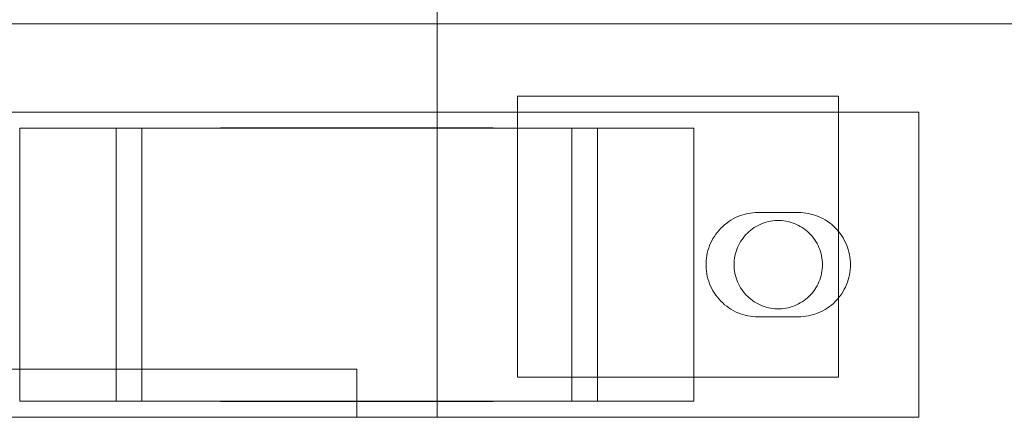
# Model space of a CAD drawing. Header units: millimetres. Extents: x -4395 to 65662, y -65530 to 6847.
# Tile 54 of 256: x 2758 to 2881, y -58750 to -58700. Entities that reach past the tile are written whole.
import ezdxf

# ---------------------------------------------------------------- set-up
doc = ezdxf.new("R2010")
doc.units = ezdxf.units.MM
doc.layers.add('R33_DET_superior_C05', color=7, linetype='Continuous', lineweight=0)

msp = doc.modelspace()

# ---------------------------------------------------------------- linework, layer by layer
at = {"layer": 'R33_DET_superior_C05'}
for p, q in [((2810, -58750), (2810, -58670)), ((2710, -58701), (2890, -58701)), ((2820, -58745), (2820, -58710)), ((2820, -58710), (2860, -58710)), ((2860, -58710), (2860, -58745)), ((2730, -58712), (2870, -58712)), ((2870, -58750), (2870, -58712)), ((2758, -58714), (2778.097, -58714)), ((2758, -58748), (2758, -58714)), ((2758, -58714), (2770, -58714)), ((2773.209, -58714), (2770, -58714)), ((2770, -58748), (2770, -58714)), ((2773.209, -58748), (2773.209, -58714)), ((2773.209, -58714), (2773.888, -58714)), ((2773.888, -58714), (2774.627, -58714)), ((2774.627, -58714), (2775.424, -58714)), ((2775.424, -58714), (2776.278, -58714)), ((2776.278, -58714), (2777.186, -58714)), ((2777.186, -58714), (2778.147, -58714)), ((2778.097, -58714), (2821.903, -58714)), ((2778.147, -58714), (2779.159, -58714)), ((2779.159, -58714), (2780.218, -58714)), ((2780.218, -58714), (2781.323, -58714)), ((2781.323, -58714), (2782.471, -58714)), ((2782.471, -58714), (2783.659, -58714)), ((2783.004, -58714), (2783.043, -58714)), ((2783.048, -58713.95), (2783.005, -58713.95)), ((2783.051, -58714), (2783.007, -58714)), ((2783.043, -58714), (2783.125, -58714)), ((2783.132, -58713.95), (2783.048, -58713.95)), ((2783.138, -58714), (2783.051, -58714)), ((2783.125, -58714), (2783.248, -58714)), ((2783.258, -58713.95), (2783.132, -58713.95)), ((2783.267, -58714), (2783.138, -58714)), ((2783.248, -58714), (2783.413, -58714)), ((2783.426, -58713.95), (2783.258, -58713.95)), ((2783.436, -58714), (2783.267, -58714)), ((2783.413, -58714), (2783.619, -58714)), ((2783.635, -58713.95), (2783.426, -58713.95)), ((2783.647, -58714), (2783.436, -58714)), ((2783.619, -58714), (2783.865, -58714)), ((2783.885, -58713.95), (2783.635, -58713.95)), ((2783.899, -58714), (2783.647, -58714)), ((2783.659, -58714), (2784.885, -58714)), ((2783.865, -58714), (2784.151, -58714)), ((2784.175, -58713.95), (2783.885, -58713.95)), ((2784.19, -58714), (2783.899, -58714)), ((2784.151, -58714), (2784.477, -58714)), ((2784.504, -58713.95), (2784.175, -58713.95)), ((2784.52, -58714), (2784.19, -58714)), ((2784.477, -58714), (2784.841, -58714)), ((2784.872, -58713.95), (2784.504, -58713.95)), ((2784.889, -58714), (2784.52, -58714)), ((2784.841, -58714), (2785.242, -58714)), ((2785.278, -58713.95), (2784.872, -58713.95)), ((2784.885, -58714), (2786.146, -58714)), ((2785.295, -58714), (2784.889, -58714)), ((2785.242, -58714), (2785.68, -58714)), ((2785.72, -58713.95), (2785.278, -58713.95)), ((2785.738, -58714), (2785.295, -58714)), ((2785.68, -58714), (2786.154, -58714)), ((2786.197, -58713.95), (2785.72, -58713.95)), ((2786.216, -58714), (2785.738, -58714)), ((2786.146, -58714), (2787.439, -58714)), ((2786.154, -58714), (2786.662, -58714)), ((2786.709, -58713.95), (2786.197, -58713.95)), ((2786.728, -58714), (2786.216, -58714)), ((2786.662, -58714), (2787.202, -58714)), ((2787.254, -58713.95), (2786.709, -58713.95)), ((2787.273, -58714), (2786.728, -58714)), ((2787.202, -58714), (2787.775, -58714)), ((2787.83, -58713.95), (2787.254, -58713.95)), ((2787.849, -58714), (2787.273, -58714)), ((2787.439, -58714), (2788.761, -58714)), ((2787.535, -58713.95), (2787.504, -58713.95)), ((2787.597, -58713.95), (2787.535, -58713.95)), ((2787.69, -58713.95), (2787.597, -58713.95)), ((2787.813, -58713.95), (2787.69, -58713.95)), ((2787.775, -58714), (2788.378, -58714)), ((2787.967, -58713.95), (2787.813, -58713.95)), ((2788.437, -58713.95), (2787.83, -58713.95)), ((2788.456, -58714), (2787.849, -58714)), ((2788.151, -58713.95), (2787.967, -58713.95)), ((2788.364, -58713.95), (2788.151, -58713.95)), ((2788.606, -58713.95), (2788.364, -58713.95)), ((2788.378, -58714), (2789.009, -58714)), ((2789.073, -58713.95), (2788.437, -58713.95)), ((2789.091, -58714), (2788.456, -58714)), ((2788.877, -58713.95), (2788.606, -58713.95)), ((2788.761, -58714), (2790.108, -58714)), ((2789.175, -58713.95), (2788.877, -58713.95)), ((2789.009, -58714), (2789.668, -58714)), ((2789.735, -58713.95), (2789.073, -58713.95)), ((2789.753, -58714), (2789.091, -58714)), ((2789.5, -58713.95), (2789.175, -58713.95)), ((2789.851, -58713.95), (2789.5, -58713.95)), ((2789.668, -58714), (2790.309, -58714)), ((2790.424, -58713.95), (2789.735, -58713.95)), ((2790.44, -58714), (2789.753, -58714)), ((2790.227, -58713.95), (2789.851, -58713.95)), ((2790.108, -58714), (2791.479, -58714)), ((2790.628, -58713.95), (2790.227, -58713.95)), ((2790.309, -58714), (2790.971, -58714)), ((2791.136, -58713.95), (2790.424, -58713.95)), ((2791.151, -58714), (2790.44, -58714)), ((2791.052, -58713.95), (2790.628, -58713.95)), ((2790.971, -58714), (2791.653, -58714)), ((2791.498, -58713.95), (2791.052, -58713.95)), ((2791.87, -58713.95), (2791.136, -58713.95)), ((2791.885, -58714), (2791.151, -58714)), ((2791.479, -58714), (2792.869, -58714)), ((2791.965, -58713.95), (2791.498, -58713.95)), ((2791.653, -58714), (2792.352, -58714)), ((2792.624, -58713.95), (2791.87, -58713.95)), ((2792.638, -58714), (2791.885, -58714)), ((2792.452, -58713.95), (2791.965, -58713.95)), ((2792.352, -58714), (2793.069, -58714)), ((2792.958, -58713.95), (2792.452, -58713.95)), ((2793.397, -58713.95), (2792.624, -58713.95)), ((2793.409, -58714), (2792.638, -58714)), ((2792.869, -58714), (2794.275, -58714)), ((2793.482, -58713.95), (2792.958, -58713.95)), ((2793.069, -58714), (2793.801, -58714)), ((2794.186, -58713.95), (2793.397, -58713.95)), ((2794.197, -58714), (2793.409, -58714)), ((2794.022, -58713.95), (2793.482, -58713.95)), ((2793.801, -58714), (2794.546, -58714)), ((2794.576, -58713.95), (2794.022, -58713.95)), ((2794.989, -58713.95), (2794.186, -58713.95)), ((2794.999, -58714), (2794.197, -58714)), ((2794.275, -58714), (2795.695, -58714)), ((2794.546, -58714), (2795.303, -58714)), ((2795.145, -58713.95), (2794.576, -58713.95)), ((2795.805, -58713.95), (2794.989, -58713.95)), ((2795.813, -58714), (2794.999, -58714)), ((2795.725, -58713.95), (2795.145, -58713.95)), ((2795.303, -58714), (2796.07, -58714)), ((2795.695, -58714), (2797.124, -58714)), ((2796.316, -58713.95), (2795.725, -58713.95)), ((2796.632, -58713.95), (2795.805, -58713.95)), ((2796.638, -58714), (2795.813, -58714)), ((2796.07, -58714), (2796.845, -58714)), ((2796.916, -58713.95), (2796.316, -58713.95)), ((2797.466, -58713.95), (2796.632, -58713.95)), ((2797.471, -58714), (2796.638, -58714)), ((2796.845, -58714), (2797.628, -58714)), ((2797.523, -58713.95), (2796.916, -58713.95)), ((2797.124, -58714), (2798.561, -58714)), ((2798.307, -58713.95), (2797.466, -58713.95)), ((2798.311, -58714), (2797.471, -58714)), ((2798.137, -58713.95), (2797.523, -58713.95)), ((2797.628, -58714), (2798.416, -58714)), ((2798.755, -58713.95), (2798.137, -58713.95)), ((2799.153, -58713.95), (2798.307, -58713.95)), ((2799.154, -58714), (2798.311, -58714)), ((2798.416, -58714), (2799.207, -58714)), ((2798.561, -58714), (2800, -58714)), ((2799.377, -58713.95), (2798.755, -58713.95)), ((2800, -58713.95), (2799.153, -58713.95)), ((2800, -58714), (2799.154, -58714)), ((2800, -58714), (2799.207, -58714)), ((2800, -58713.95), (2799.377, -58713.95)), ((2800, -58713.95), (2800.847, -58713.95)), ((2800.623, -58713.95), (2800, -58713.95)), ((2800.846, -58714), (2800, -58714)), ((2800, -58714), (2800.793, -58714)), ((2800, -58714), (2801.439, -58714)), ((2801.245, -58713.95), (2800.623, -58713.95)), ((2800.793, -58714), (2801.584, -58714)), ((2801.689, -58714), (2800.846, -58714)), ((2800.847, -58713.95), (2801.693, -58713.95)), ((2801.863, -58713.95), (2801.245, -58713.95)), ((2801.439, -58714), (2802.876, -58714)), ((2801.584, -58714), (2802.372, -58714)), ((2802.529, -58714), (2801.689, -58714)), ((2801.693, -58713.95), (2802.534, -58713.95)), ((2802.477, -58713.95), (2801.863, -58713.95)), ((2802.372, -58714), (2803.155, -58714)), ((2803.084, -58713.95), (2802.477, -58713.95)), ((2803.362, -58714), (2802.529, -58714)), ((2802.534, -58713.95), (2803.368, -58713.95)), ((2802.876, -58714), (2804.305, -58714)), ((2803.684, -58713.95), (2803.084, -58713.95)), ((2803.155, -58714), (2803.93, -58714)), ((2804.187, -58714), (2803.362, -58714)), ((2803.368, -58713.95), (2804.195, -58713.95)), ((2804.275, -58713.95), (2803.684, -58713.95)), ((2803.93, -58714), (2804.697, -58714)), ((2805.001, -58714), (2804.187, -58714)), ((2804.195, -58713.95), (2805.011, -58713.95)), ((2804.855, -58713.95), (2804.275, -58713.95)), ((2804.305, -58714), (2805.725, -58714)), ((2804.697, -58714), (2805.454, -58714)), ((2805.424, -58713.95), (2804.855, -58713.95)), ((2805.803, -58714), (2805.001, -58714)), ((2805.011, -58713.95), (2805.814, -58713.95)), ((2805.978, -58713.95), (2805.424, -58713.95)), ((2805.454, -58714), (2806.199, -58714)), ((2805.725, -58714), (2807.131, -58714)), ((2806.591, -58714), (2805.803, -58714)), ((2805.814, -58713.95), (2806.603, -58713.95)), ((2806.518, -58713.95), (2805.978, -58713.95)), ((2806.199, -58714), (2806.931, -58714)), ((2807.042, -58713.95), (2806.518, -58713.95)), ((2807.362, -58714), (2806.591, -58714)), ((2806.603, -58713.95), (2807.376, -58713.95)), ((2806.931, -58714), (2807.648, -58714)), ((2807.548, -58713.95), (2807.042, -58713.95)), ((2807.131, -58714), (2808.521, -58714)), ((2808.115, -58714), (2807.362, -58714)), ((2807.376, -58713.95), (2808.13, -58713.95)), ((2808.035, -58713.95), (2807.548, -58713.95)), ((2807.648, -58714), (2808.347, -58714)), ((2808.502, -58713.95), (2808.035, -58713.95)), ((2808.849, -58714), (2808.115, -58714)), ((2808.13, -58713.95), (2808.864, -58713.95)), ((2808.347, -58714), (2809.029, -58714)), ((2808.948, -58713.95), (2808.502, -58713.95)), ((2808.521, -58714), (2809.892, -58714)), ((2809.56, -58714), (2808.849, -58714)), ((2808.864, -58713.95), (2809.576, -58713.95)), ((2809.372, -58713.95), (2808.948, -58713.95)), ((2809.029, -58714), (2809.691, -58714)), ((2809.773, -58713.95), (2809.372, -58713.95)), ((2810.247, -58714), (2809.56, -58714)), ((2809.576, -58713.95), (2810.265, -58713.95)), ((2810.332, -58714), (2809.691, -58714)), ((2810.149, -58713.95), (2809.773, -58713.95)), ((2809.892, -58714), (2811.239, -58714)), ((2810.5, -58713.95), (2810.149, -58713.95)), ((2810.909, -58714), (2810.247, -58714)), ((2810.265, -58713.95), (2810.927, -58713.95)), ((2810.332, -58714), (2810.991, -58714)), ((2810.825, -58713.95), (2810.5, -58713.95)), ((2811.123, -58713.95), (2810.825, -58713.95)), ((2811.544, -58714), (2810.909, -58714)), ((2810.927, -58713.95), (2811.563, -58713.95)), ((2810.991, -58714), (2811.622, -58714)), ((2811.394, -58713.95), (2811.123, -58713.95)), ((2811.239, -58714), (2812.561, -58714)), ((2811.636, -58713.95), (2811.394, -58713.95)), ((2812.151, -58714), (2811.544, -58714)), ((2811.563, -58713.95), (2812.17, -58713.95)), ((2811.622, -58714), (2812.225, -58714)), ((2811.849, -58713.95), (2811.636, -58713.95)), ((2812.033, -58713.95), (2811.849, -58713.95)), ((2812.187, -58713.95), (2812.033, -58713.95)), ((2812.727, -58714), (2812.151, -58714)), ((2812.17, -58713.95), (2812.746, -58713.95)), ((2812.31, -58713.95), (2812.187, -58713.95)), ((2812.225, -58714), (2812.798, -58714)), ((2812.403, -58713.95), (2812.31, -58713.95)), ((2812.465, -58713.95), (2812.403, -58713.95)), ((2812.496, -58713.95), (2812.465, -58713.95)), ((2812.561, -58714), (2813.854, -58714)), ((2813.272, -58714), (2812.727, -58714)), ((2812.746, -58713.95), (2813.291, -58713.95)), ((2812.798, -58714), (2813.338, -58714)), ((2813.784, -58714), (2813.272, -58714)), ((2813.291, -58713.95), (2813.803, -58713.95)), ((2813.338, -58714), (2813.846, -58714)), ((2814.262, -58714), (2813.784, -58714)), ((2813.803, -58713.95), (2814.28, -58713.95)), ((2813.846, -58714), (2814.32, -58714)), ((2813.854, -58714), (2815.115, -58714)), ((2814.705, -58714), (2814.262, -58714)), ((2814.28, -58713.95), (2814.722, -58713.95)), ((2814.32, -58714), (2814.758, -58714)), ((2815.111, -58714), (2814.705, -58714)), ((2814.722, -58713.95), (2815.128, -58713.95)), ((2814.758, -58714), (2815.159, -58714)), ((2815.48, -58714), (2815.111, -58714)), ((2815.115, -58714), (2816.341, -58714)), ((2815.128, -58713.95), (2815.496, -58713.95)), ((2815.159, -58714), (2815.523, -58714)), ((2815.81, -58714), (2815.48, -58714)), ((2815.496, -58713.95), (2815.825, -58713.95)), ((2815.523, -58714), (2815.849, -58714)), ((2816.101, -58714), (2815.81, -58714)), ((2815.825, -58713.95), (2816.115, -58713.95)), ((2815.849, -58714), (2816.135, -58714)), ((2816.353, -58714), (2816.101, -58714)), ((2816.115, -58713.95), (2816.365, -58713.95)), ((2816.135, -58714), (2816.381, -58714)), ((2816.341, -58714), (2817.529, -58714)), ((2816.564, -58714), (2816.353, -58714)), ((2816.365, -58713.95), (2816.574, -58713.95)), ((2816.381, -58714), (2816.587, -58714)), ((2816.733, -58714), (2816.564, -58714)), ((2816.574, -58713.95), (2816.742, -58713.95)), ((2816.587, -58714), (2816.752, -58714)), ((2816.862, -58714), (2816.733, -58714)), ((2816.742, -58713.95), (2816.868, -58713.95)), ((2816.752, -58714), (2816.875, -58714)), ((2816.949, -58714), (2816.862, -58714)), ((2816.868, -58713.95), (2816.952, -58713.95)), ((2816.875, -58714), (2816.957, -58714)), ((2816.952, -58713.95), (2816.995, -58713.95)), ((2816.957, -58714), (2816.996, -58714)), ((2817.529, -58714), (2818.677, -58714)), ((2818.677, -58714), (2819.782, -58714)), ((2819.782, -58714), (2820.841, -58714)), ((2820.841, -58714), (2821.853, -58714)), ((2821.853, -58714), (2822.814, -58714)), ((2821.903, -58714), (2842, -58714)), ((2822.814, -58714), (2823.722, -58714)), ((2823.722, -58714), (2824.576, -58714)), ((2824.576, -58714), (2825.373, -58714)), ((2825.373, -58714), (2826.112, -58714)), ((2826.791, -58714), (2826.112, -58714)), ((2830, -58714), (2826.791, -58714)), ((2826.791, -58748), (2826.791, -58714)), ((2842, -58714), (2830, -58714)), ((2830, -58748), (2830, -58714)), ((2842, -58714), (2842, -58748)), ((2848.396, -58724.701), (2848.084, -58724.789)), ((2848.712, -58724.629), (2848.396, -58724.701)), ((2849.031, -58724.573), (2848.712, -58724.629)), ((2849.353, -58724.532), (2849.031, -58724.573)), ((2849.676, -58724.508), (2849.353, -58724.532)), ((2850, -58724.5), (2849.676, -58724.508)), ((2850, -58724.5), (2855, -58724.5)), ((2855, -58724.5), (2855.319, -58724.508)), ((2855.637, -58724.531), (2855.319, -58724.508)), ((2855.954, -58724.57), (2855.637, -58724.531)), ((2856.268, -58724.625), (2855.954, -58724.57)), ((2856.579, -58724.695), (2856.268, -58724.625)), ((2856.887, -58724.78), (2856.579, -58724.695)), ((2846.075, -58725.819), (2845.822, -58726.021)), ((2846.338, -58725.629), (2846.075, -58725.819)), ((2846.611, -58725.454), (2846.338, -58725.629)), ((2846.891, -58725.292), (2846.611, -58725.454)), ((2847.18, -58725.144), (2846.891, -58725.292)), ((2847.475, -58725.01), (2847.18, -58725.144)), ((2847.777, -58724.892), (2847.475, -58725.01)), ((2848.084, -58724.789), (2847.777, -58724.892)), ((2850.238, -58725.987), (2849.991, -58726.106)), ((2850.491, -58725.88), (2850.238, -58725.987)), ((2850.748, -58725.786), (2850.491, -58725.88)), ((2851.01, -58725.706), (2850.748, -58725.786)), ((2851.276, -58725.638), (2851.01, -58725.706)), ((2851.545, -58725.584), (2851.276, -58725.638)), ((2851.816, -58725.543), (2851.545, -58725.584)), ((2852.089, -58725.515), (2851.816, -58725.543)), ((2852.363, -58725.502), (2852.089, -58725.515)), ((2852.637, -58725.502), (2852.363, -58725.502)), ((2852.911, -58725.515), (2852.637, -58725.502)), ((2853.184, -58725.543), (2852.911, -58725.515)), ((2853.455, -58725.584), (2853.184, -58725.543)), ((2853.724, -58725.638), (2853.455, -58725.584)), ((2853.99, -58725.706), (2853.724, -58725.638)), ((2854.252, -58725.786), (2853.99, -58725.706)), ((2854.509, -58725.88), (2854.252, -58725.786)), ((2854.762, -58725.987), (2854.509, -58725.88)), ((2855.009, -58726.106), (2854.762, -58725.987)), ((2857.19, -58724.88), (2856.887, -58724.78)), ((2857.487, -58724.995), (2857.19, -58724.88)), ((2857.779, -58725.124), (2857.487, -58724.995)), ((2858.064, -58725.268), (2857.779, -58725.124)), ((2858.342, -58725.425), (2858.064, -58725.268)), ((2858.611, -58725.595), (2858.342, -58725.425)), ((2858.872, -58725.779), (2858.611, -58725.595)), ((2859.124, -58725.975), (2858.872, -58725.779)), ((2859.365, -58726.184), (2859.124, -58725.975)), ((2844.722, -58727.206), (2844.54, -58727.473)), ((2844.918, -58726.947), (2844.722, -58727.206)), ((2845.126, -58726.699), (2844.918, -58726.947)), ((2845.347, -58726.461), (2845.126, -58726.699)), ((2845.579, -58726.235), (2845.347, -58726.461)), ((2845.822, -58726.021), (2845.579, -58726.235)), ((2848.66, -58727.063), (2848.468, -58727.259)), ((2848.861, -58726.876), (2848.66, -58727.063)), ((2849.071, -58726.7), (2848.861, -58726.876)), ((2849.289, -58726.534), (2849.071, -58726.7)), ((2849.516, -58726.38), (2849.289, -58726.534)), ((2849.75, -58726.237), (2849.516, -58726.38)), ((2849.991, -58726.106), (2849.75, -58726.237)), ((2855.25, -58726.237), (2855.009, -58726.106)), ((2855.484, -58726.38), (2855.25, -58726.237)), ((2855.711, -58726.534), (2855.484, -58726.38)), ((2855.929, -58726.7), (2855.711, -58726.534)), ((2856.139, -58726.876), (2855.929, -58726.7)), ((2856.34, -58727.063), (2856.139, -58726.876)), ((2856.532, -58727.259), (2856.34, -58727.063)), ((2859.596, -58726.404), (2859.365, -58726.184)), ((2859.816, -58726.635), (2859.596, -58726.404)), ((2860.025, -58726.876), (2859.816, -58726.635)), ((2860.221, -58727.128), (2860.025, -58726.876)), ((2860.405, -58727.389), (2860.221, -58727.128)), ((2844.075, -58728.327), (2843.949, -58728.625)), ((2844.216, -58728.035), (2844.075, -58728.327)), ((2844.371, -58727.75), (2844.216, -58728.035)), ((2844.54, -58727.473), (2844.371, -58727.75)), ((2847.67, -58728.37), (2847.545, -58728.614)), ((2847.807, -58728.132), (2847.67, -58728.37)), ((2847.956, -58727.902), (2847.807, -58728.132)), ((2848.116, -58727.679), (2847.956, -58727.902)), ((2848.287, -58727.465), (2848.116, -58727.679)), ((2848.468, -58727.259), (2848.287, -58727.465)), ((2856.713, -58727.465), (2856.532, -58727.259)), ((2856.884, -58727.679), (2856.713, -58727.465)), ((2857.044, -58727.902), (2856.884, -58727.679)), ((2857.193, -58728.132), (2857.044, -58727.902)), ((2857.33, -58728.37), (2857.193, -58728.132)), ((2857.455, -58728.614), (2857.33, -58728.37)), ((2860.575, -58727.658), (2860.405, -58727.389)), ((2860.732, -58727.936), (2860.575, -58727.658)), ((2860.876, -58728.221), (2860.732, -58727.936)), ((2861.005, -58728.513), (2860.876, -58728.221)), ((2843.663, -58729.554), (2843.599, -58729.871)), ((2843.743, -58729.24), (2843.663, -58729.554)), ((2843.838, -58728.93), (2843.743, -58729.24)), ((2843.949, -58728.625), (2843.838, -58728.93)), ((2847.17, -58729.643), (2847.109, -58729.91)), ((2847.244, -58729.379), (2847.17, -58729.643)), ((2847.332, -58729.119), (2847.244, -58729.379)), ((2847.432, -58728.864), (2847.332, -58729.119)), ((2847.545, -58728.614), (2847.432, -58728.864)), ((2857.568, -58728.864), (2857.455, -58728.614)), ((2857.668, -58729.119), (2857.568, -58728.864)), ((2857.756, -58729.379), (2857.668, -58729.119)), ((2857.83, -58729.643), (2857.756, -58729.379)), ((2857.891, -58729.91), (2857.83, -58729.643)), ((2861.12, -58728.81), (2861.005, -58728.513)), ((2861.22, -58729.113), (2861.12, -58728.81)), ((2861.305, -58729.421), (2861.22, -58729.113)), ((2861.375, -58729.732), (2861.305, -58729.421)), ((2843.518, -58730.514), (2843.502, -58730.838)), ((2843.502, -58730.838), (2843.502, -58731.162)), ((2843.55, -58730.192), (2843.518, -58730.514)), ((2843.599, -58729.871), (2843.55, -58730.192)), ((2847.007, -58730.726), (2847, -58731)), ((2847.027, -58730.452), (2847.007, -58730.726)), ((2847.061, -58730.18), (2847.027, -58730.452)), ((2847.109, -58729.91), (2847.061, -58730.18)), ((2857.939, -58730.18), (2857.891, -58729.91)), ((2857.973, -58730.452), (2857.939, -58730.18)), ((2857.993, -58730.726), (2857.973, -58730.452)), ((2858, -58731), (2857.993, -58730.726)), ((2861.43, -58730.046), (2861.375, -58729.732)), ((2861.469, -58730.363), (2861.43, -58730.046)), ((2861.492, -58730.681), (2861.469, -58730.363)), ((2861.5, -58731), (2861.492, -58730.681)), ((2843.502, -58731.162), (2843.518, -58731.486)), ((2843.518, -58731.486), (2843.55, -58731.808)), ((2843.55, -58731.808), (2843.599, -58732.129)), ((2843.599, -58732.129), (2843.663, -58732.446)), ((2847, -58731), (2847.007, -58731.274)), ((2847.007, -58731.274), (2847.027, -58731.548)), ((2847.027, -58731.548), (2847.061, -58731.82)), ((2847.061, -58731.82), (2847.109, -58732.09)), ((2847.109, -58732.09), (2847.17, -58732.357)), ((2857.83, -58732.357), (2857.891, -58732.09)), ((2857.891, -58732.09), (2857.939, -58731.82)), ((2857.939, -58731.82), (2857.973, -58731.548)), ((2857.973, -58731.548), (2857.993, -58731.274)), ((2858, -58731), (2857.993, -58731.274)), ((2861.375, -58732.268), (2861.43, -58731.954)), ((2861.43, -58731.954), (2861.469, -58731.637)), ((2861.469, -58731.637), (2861.492, -58731.319)), ((2861.492, -58731.319), (2861.5, -58731)), ((2843.663, -58732.446), (2843.743, -58732.76)), ((2843.743, -58732.76), (2843.838, -58733.07)), ((2843.838, -58733.07), (2843.949, -58733.375)), ((2847.17, -58732.357), (2847.244, -58732.621)), ((2847.244, -58732.621), (2847.332, -58732.881)), ((2847.332, -58732.881), (2847.432, -58733.136)), ((2847.432, -58733.136), (2847.545, -58733.386)), ((2857.455, -58733.386), (2857.568, -58733.136)), ((2857.568, -58733.136), (2857.668, -58732.881)), ((2857.668, -58732.881), (2857.756, -58732.621)), ((2857.756, -58732.621), (2857.83, -58732.357)), ((2861.005, -58733.487), (2861.12, -58733.19)), ((2861.12, -58733.19), (2861.22, -58732.887)), ((2861.22, -58732.887), (2861.305, -58732.579)), ((2861.305, -58732.579), (2861.375, -58732.268)), ((2843.949, -58733.375), (2844.075, -58733.673)), ((2844.075, -58733.673), (2844.216, -58733.965)), ((2844.216, -58733.965), (2844.371, -58734.25)), ((2844.371, -58734.25), (2844.54, -58734.527)), ((2844.54, -58734.527), (2844.722, -58734.794)), ((2847.545, -58733.386), (2847.67, -58733.63)), ((2847.67, -58733.63), (2847.807, -58733.868)), ((2847.807, -58733.868), (2847.956, -58734.098)), ((2847.956, -58734.098), (2848.116, -58734.321)), ((2848.116, -58734.321), (2848.287, -58734.535)), ((2848.287, -58734.535), (2848.468, -58734.741)), ((2856.532, -58734.741), (2856.713, -58734.535)), ((2856.713, -58734.535), (2856.884, -58734.321)), ((2856.884, -58734.321), (2857.044, -58734.098)), ((2857.044, -58734.098), (2857.193, -58733.868)), ((2857.193, -58733.868), (2857.33, -58733.63)), ((2857.33, -58733.63), (2857.455, -58733.386)), ((2860.405, -58734.611), (2860.575, -58734.342)), ((2860.575, -58734.342), (2860.732, -58734.064)), ((2860.732, -58734.064), (2860.876, -58733.779)), ((2860.876, -58733.779), (2861.005, -58733.487)), ((2844.722, -58734.794), (2844.918, -58735.053)), ((2844.918, -58735.053), (2845.126, -58735.301)), ((2845.126, -58735.301), (2845.347, -58735.539)), ((2845.347, -58735.539), (2845.579, -58735.765)), ((2845.579, -58735.765), (2845.822, -58735.979)), ((2848.468, -58734.741), (2848.66, -58734.937)), ((2848.66, -58734.937), (2848.861, -58735.124)), ((2848.861, -58735.124), (2849.071, -58735.3)), ((2849.071, -58735.3), (2849.289, -58735.466)), ((2849.289, -58735.466), (2849.516, -58735.62)), ((2849.516, -58735.62), (2849.75, -58735.763)), ((2849.75, -58735.763), (2849.991, -58735.894)), ((2855.009, -58735.894), (2855.25, -58735.763)), ((2855.25, -58735.763), (2855.484, -58735.62)), ((2855.484, -58735.62), (2855.711, -58735.466)), ((2855.711, -58735.466), (2855.929, -58735.3)), ((2855.929, -58735.3), (2856.139, -58735.124)), ((2856.139, -58735.124), (2856.34, -58734.937)), ((2856.34, -58734.937), (2856.532, -58734.741)), ((2859.365, -58735.816), (2859.596, -58735.596)), ((2859.596, -58735.596), (2859.816, -58735.365)), ((2859.816, -58735.365), (2860.025, -58735.124)), ((2860.025, -58735.124), (2860.221, -58734.872)), ((2860.221, -58734.872), (2860.405, -58734.611)), ((2845.822, -58735.979), (2846.075, -58736.181)), ((2846.075, -58736.181), (2846.338, -58736.371)), ((2846.338, -58736.371), (2846.611, -58736.546)), ((2846.611, -58736.546), (2846.891, -58736.708)), ((2846.891, -58736.708), (2847.18, -58736.856)), ((2847.18, -58736.856), (2847.475, -58736.99)), ((2847.475, -58736.99), (2847.777, -58737.108)), ((2849.991, -58735.894), (2850.238, -58736.013)), ((2850.238, -58736.013), (2850.491, -58736.12)), ((2850.491, -58736.12), (2850.748, -58736.214)), ((2850.748, -58736.214), (2851.01, -58736.294)), ((2851.01, -58736.294), (2851.276, -58736.362)), ((2851.276, -58736.362), (2851.545, -58736.416)), ((2851.545, -58736.416), (2851.816, -58736.457)), ((2851.816, -58736.457), (2852.089, -58736.485)), ((2852.089, -58736.485), (2852.363, -58736.498)), ((2852.363, -58736.498), (2852.637, -58736.498)), ((2852.637, -58736.498), (2852.911, -58736.485)), ((2852.911, -58736.485), (2853.184, -58736.457)), ((2853.184, -58736.457), (2853.455, -58736.416)), ((2853.455, -58736.416), (2853.724, -58736.362)), ((2853.724, -58736.362), (2853.99, -58736.294)), ((2853.99, -58736.294), (2854.252, -58736.214)), ((2854.252, -58736.214), (2854.509, -58736.12)), ((2854.509, -58736.12), (2854.762, -58736.013)), ((2854.762, -58736.013), (2855.009, -58735.894)), ((2857.19, -58737.12), (2857.487, -58737.005)), ((2857.487, -58737.005), (2857.779, -58736.876)), ((2857.779, -58736.876), (2858.064, -58736.732)), ((2858.064, -58736.732), (2858.342, -58736.575)), ((2858.342, -58736.575), (2858.611, -58736.405)), ((2858.611, -58736.405), (2858.872, -58736.221)), ((2858.872, -58736.221), (2859.124, -58736.025)), ((2859.124, -58736.025), (2859.365, -58735.816)), ((2847.777, -58737.108), (2848.084, -58737.211)), ((2848.084, -58737.211), (2848.396, -58737.299)), ((2848.396, -58737.299), (2848.712, -58737.371)), ((2848.712, -58737.371), (2849.031, -58737.427)), ((2849.031, -58737.427), (2849.353, -58737.468)), ((2849.353, -58737.468), (2849.676, -58737.492)), ((2850, -58737.5), (2849.676, -58737.492)), ((2855, -58737.5), (2850, -58737.5)), ((2855, -58737.5), (2855.319, -58737.492)), ((2855.319, -58737.492), (2855.637, -58737.469)), ((2855.637, -58737.469), (2855.954, -58737.43)), ((2855.954, -58737.43), (2856.268, -58737.375)), ((2856.268, -58737.375), (2856.579, -58737.305)), ((2856.579, -58737.305), (2856.887, -58737.22)), ((2856.887, -58737.22), (2857.19, -58737.12)), ((2740, -58744), (2800, -58744)), ((2800, -58744), (2800, -58750)), ((2860, -58745), (2820, -58745)), ((2758, -58748), (2778.097, -58748)), ((2758, -58748), (2770, -58748)), ((2770, -58748), (2773.209, -58748)), ((2773.209, -58748), (2773.888, -58748)), ((2773.888, -58748), (2774.627, -58748)), ((2774.627, -58748), (2775.424, -58748)), ((2775.424, -58748), (2776.278, -58748)), ((2776.278, -58748), (2777.186, -58748)), ((2777.186, -58748), (2778.147, -58748)), ((2778.097, -58748), (2821.903, -58748)), ((2778.147, -58748), (2779.159, -58748)), ((2779.159, -58748), (2780.218, -58748)), ((2780.218, -58748), (2781.323, -58748)), ((2781.323, -58748), (2782.471, -58748)), ((2782.471, -58748), (2783.659, -58748)), ((2783.004, -58748), (2783.043, -58748)), ((2783.048, -58748.05), (2783.005, -58748.05)), ((2783.051, -58748), (2783.007, -58748)), ((2783.043, -58748), (2783.125, -58748)), ((2783.132, -58748.05), (2783.048, -58748.05)), ((2783.138, -58748), (2783.051, -58748)), ((2783.125, -58748), (2783.248, -58748)), ((2783.258, -58748.05), (2783.132, -58748.05)), ((2783.267, -58748), (2783.138, -58748)), ((2783.248, -58748), (2783.413, -58748)), ((2783.426, -58748.05), (2783.258, -58748.05)), ((2783.436, -58748), (2783.267, -58748)), ((2783.413, -58748), (2783.619, -58748)), ((2783.635, -58748.05), (2783.426, -58748.05)), ((2783.647, -58748), (2783.436, -58748)), ((2783.619, -58748), (2783.865, -58748)), ((2783.885, -58748.05), (2783.635, -58748.05)), ((2783.899, -58748), (2783.647, -58748)), ((2783.659, -58748), (2784.885, -58748)), ((2783.865, -58748), (2784.151, -58748)), ((2784.175, -58748.05), (2783.885, -58748.05)), ((2784.19, -58748), (2783.899, -58748)), ((2784.151, -58748), (2784.477, -58748)), ((2784.504, -58748.05), (2784.175, -58748.05)), ((2784.52, -58748), (2784.19, -58748)), ((2784.477, -58748), (2784.841, -58748)), ((2784.872, -58748.05), (2784.504, -58748.05)), ((2784.889, -58748), (2784.52, -58748)), ((2784.841, -58748), (2785.242, -58748)), ((2785.278, -58748.05), (2784.872, -58748.05)), ((2784.885, -58748), (2786.146, -58748)), ((2785.295, -58748), (2784.889, -58748)), ((2785.242, -58748), (2785.68, -58748)), ((2785.72, -58748.05), (2785.278, -58748.05)), ((2785.738, -58748), (2785.295, -58748)), ((2785.68, -58748), (2786.154, -58748)), ((2786.197, -58748.05), (2785.72, -58748.05)), ((2786.216, -58748), (2785.738, -58748)), ((2786.146, -58748), (2787.439, -58748)), ((2786.154, -58748), (2786.662, -58748)), ((2786.709, -58748.05), (2786.197, -58748.05)), ((2786.728, -58748), (2786.216, -58748)), ((2786.662, -58748), (2787.202, -58748)), ((2787.254, -58748.05), (2786.709, -58748.05)), ((2787.273, -58748), (2786.728, -58748)), ((2787.202, -58748), (2787.775, -58748)), ((2787.83, -58748.05), (2787.254, -58748.05)), ((2787.849, -58748), (2787.273, -58748)), ((2787.439, -58748), (2788.761, -58748)), ((2787.535, -58748.05), (2787.504, -58748.05)), ((2787.597, -58748.05), (2787.535, -58748.05)), ((2787.69, -58748.05), (2787.597, -58748.05)), ((2787.813, -58748.05), (2787.69, -58748.05)), ((2787.775, -58748), (2788.378, -58748)), ((2787.967, -58748.05), (2787.813, -58748.05)), ((2788.437, -58748.05), (2787.83, -58748.05)), ((2788.456, -58748), (2787.849, -58748)), ((2788.151, -58748.05), (2787.967, -58748.05)), ((2788.364, -58748.05), (2788.151, -58748.05)), ((2788.606, -58748.05), (2788.364, -58748.05)), ((2788.378, -58748), (2789.009, -58748)), ((2789.073, -58748.05), (2788.437, -58748.05)), ((2789.091, -58748), (2788.456, -58748)), ((2788.877, -58748.05), (2788.606, -58748.05)), ((2788.761, -58748), (2790.108, -58748)), ((2789.175, -58748.05), (2788.877, -58748.05)), ((2789.009, -58748), (2789.668, -58748)), ((2789.735, -58748.05), (2789.073, -58748.05)), ((2789.753, -58748), (2789.091, -58748)), ((2789.5, -58748.05), (2789.175, -58748.05)), ((2789.851, -58748.05), (2789.5, -58748.05)), ((2789.668, -58748), (2790.309, -58748)), ((2790.424, -58748.05), (2789.735, -58748.05)), ((2790.44, -58748), (2789.753, -58748)), ((2790.227, -58748.05), (2789.851, -58748.05)), ((2790.108, -58748), (2791.479, -58748)), ((2790.628, -58748.05), (2790.227, -58748.05)), ((2790.309, -58748), (2790.971, -58748)), ((2791.136, -58748.05), (2790.424, -58748.05)), ((2791.151, -58748), (2790.44, -58748)), ((2791.052, -58748.05), (2790.628, -58748.05)), ((2790.971, -58748), (2791.653, -58748)), ((2791.498, -58748.05), (2791.052, -58748.05)), ((2791.87, -58748.05), (2791.136, -58748.05)), ((2791.885, -58748), (2791.151, -58748)), ((2791.479, -58748), (2792.869, -58748)), ((2791.965, -58748.05), (2791.498, -58748.05)), ((2791.653, -58748), (2792.352, -58748)), ((2792.624, -58748.05), (2791.87, -58748.05)), ((2792.638, -58748), (2791.885, -58748)), ((2792.452, -58748.05), (2791.965, -58748.05)), ((2792.352, -58748), (2793.069, -58748)), ((2792.958, -58748.05), (2792.452, -58748.05)), ((2793.397, -58748.05), (2792.624, -58748.05)), ((2793.409, -58748), (2792.638, -58748)), ((2792.869, -58748), (2794.275, -58748)), ((2793.482, -58748.05), (2792.958, -58748.05)), ((2793.069, -58748), (2793.801, -58748)), ((2794.186, -58748.05), (2793.397, -58748.05)), ((2794.197, -58748), (2793.409, -58748)), ((2794.022, -58748.05), (2793.482, -58748.05)), ((2793.801, -58748), (2794.546, -58748)), ((2794.576, -58748.05), (2794.022, -58748.05)), ((2794.989, -58748.05), (2794.186, -58748.05)), ((2794.999, -58748), (2794.197, -58748)), ((2794.275, -58748), (2795.695, -58748)), ((2794.546, -58748), (2795.303, -58748)), ((2795.145, -58748.05), (2794.576, -58748.05)), ((2795.805, -58748.05), (2794.989, -58748.05)), ((2795.813, -58748), (2794.999, -58748)), ((2795.725, -58748.05), (2795.145, -58748.05)), ((2795.303, -58748), (2796.07, -58748)), ((2795.695, -58748), (2797.124, -58748)), ((2796.316, -58748.05), (2795.725, -58748.05)), ((2796.632, -58748.05), (2795.805, -58748.05)), ((2796.638, -58748), (2795.813, -58748)), ((2796.07, -58748), (2796.845, -58748)), ((2796.916, -58748.05), (2796.316, -58748.05)), ((2797.466, -58748.05), (2796.632, -58748.05)), ((2797.471, -58748), (2796.638, -58748)), ((2796.845, -58748), (2797.628, -58748)), ((2797.523, -58748.05), (2796.916, -58748.05)), ((2797.124, -58748), (2798.561, -58748)), ((2798.307, -58748.05), (2797.466, -58748.05)), ((2798.311, -58748), (2797.471, -58748)), ((2798.137, -58748.05), (2797.523, -58748.05)), ((2797.628, -58748), (2798.416, -58748)), ((2798.755, -58748.05), (2798.137, -58748.05)), ((2799.153, -58748.05), (2798.307, -58748.05)), ((2799.154, -58748), (2798.311, -58748)), ((2798.416, -58748), (2799.207, -58748)), ((2798.561, -58748), (2800, -58748)), ((2799.377, -58748.05), (2798.755, -58748.05)), ((2800, -58748.05), (2799.153, -58748.05)), ((2800, -58748), (2799.154, -58748)), ((2800, -58748), (2799.207, -58748)), ((2800, -58748.05), (2799.377, -58748.05)), ((2800.846, -58748), (2800, -58748)), ((2800, -58748), (2800.793, -58748)), ((2800, -58748), (2801.439, -58748)), ((2800, -58748.05), (2800.847, -58748.05)), ((2800.623, -58748.05), (2800, -58748.05)), ((2801.245, -58748.05), (2800.623, -58748.05)), ((2800.793, -58748), (2801.584, -58748)), ((2801.689, -58748), (2800.846, -58748)), ((2800.847, -58748.05), (2801.693, -58748.05)), ((2801.863, -58748.05), (2801.245, -58748.05)), ((2801.439, -58748), (2802.876, -58748)), ((2801.584, -58748), (2802.372, -58748)), ((2802.529, -58748), (2801.689, -58748)), ((2801.693, -58748.05), (2802.534, -58748.05)), ((2802.477, -58748.05), (2801.863, -58748.05)), ((2802.372, -58748), (2803.155, -58748)), ((2803.084, -58748.05), (2802.477, -58748.05)), ((2803.362, -58748), (2802.529, -58748)), ((2802.534, -58748.05), (2803.368, -58748.05)), ((2802.876, -58748), (2804.305, -58748)), ((2803.684, -58748.05), (2803.084, -58748.05)), ((2803.155, -58748), (2803.93, -58748)), ((2804.187, -58748), (2803.362, -58748)), ((2803.368, -58748.05), (2804.195, -58748.05)), ((2804.275, -58748.05), (2803.684, -58748.05)), ((2803.93, -58748), (2804.697, -58748)), ((2805.001, -58748), (2804.187, -58748)), ((2804.195, -58748.05), (2805.011, -58748.05)), ((2804.855, -58748.05), (2804.275, -58748.05)), ((2804.305, -58748), (2805.725, -58748)), ((2804.697, -58748), (2805.454, -58748)), ((2805.424, -58748.05), (2804.855, -58748.05)), ((2805.803, -58748), (2805.001, -58748)), ((2805.011, -58748.05), (2805.814, -58748.05)), ((2805.978, -58748.05), (2805.424, -58748.05)), ((2805.454, -58748), (2806.199, -58748)), ((2805.725, -58748), (2807.131, -58748)), ((2806.591, -58748), (2805.803, -58748)), ((2805.814, -58748.05), (2806.603, -58748.05)), ((2806.518, -58748.05), (2805.978, -58748.05)), ((2806.199, -58748), (2806.931, -58748)), ((2807.042, -58748.05), (2806.518, -58748.05)), ((2807.362, -58748), (2806.591, -58748)), ((2806.603, -58748.05), (2807.376, -58748.05)), ((2806.931, -58748), (2807.648, -58748)), ((2807.548, -58748.05), (2807.042, -58748.05)), ((2807.131, -58748), (2808.521, -58748)), ((2808.115, -58748), (2807.362, -58748)), ((2807.376, -58748.05), (2808.13, -58748.05)), ((2808.035, -58748.05), (2807.548, -58748.05)), ((2807.648, -58748), (2808.347, -58748)), ((2808.502, -58748.05), (2808.035, -58748.05)), ((2808.849, -58748), (2808.115, -58748)), ((2808.13, -58748.05), (2808.864, -58748.05)), ((2808.347, -58748), (2809.029, -58748)), ((2808.948, -58748.05), (2808.502, -58748.05)), ((2808.521, -58748), (2809.892, -58748)), ((2809.56, -58748), (2808.849, -58748)), ((2808.864, -58748.05), (2809.576, -58748.05)), ((2809.372, -58748.05), (2808.948, -58748.05)), ((2809.029, -58748), (2809.691, -58748)), ((2809.773, -58748.05), (2809.372, -58748.05)), ((2810.247, -58748), (2809.56, -58748)), ((2809.576, -58748.05), (2810.265, -58748.05)), ((2810.332, -58748), (2809.691, -58748)), ((2810.149, -58748.05), (2809.773, -58748.05)), ((2809.892, -58748), (2811.239, -58748)), ((2810.5, -58748.05), (2810.149, -58748.05)), ((2810.909, -58748), (2810.247, -58748)), ((2810.265, -58748.05), (2810.927, -58748.05)), ((2810.332, -58748), (2810.991, -58748)), ((2810.825, -58748.05), (2810.5, -58748.05)), ((2811.123, -58748.05), (2810.825, -58748.05)), ((2811.544, -58748), (2810.909, -58748)), ((2810.927, -58748.05), (2811.563, -58748.05)), ((2810.991, -58748), (2811.622, -58748)), ((2811.394, -58748.05), (2811.123, -58748.05)), ((2811.239, -58748), (2812.561, -58748)), ((2811.636, -58748.05), (2811.394, -58748.05)), ((2812.151, -58748), (2811.544, -58748)), ((2811.563, -58748.05), (2812.17, -58748.05)), ((2811.622, -58748), (2812.225, -58748)), ((2811.849, -58748.05), (2811.636, -58748.05)), ((2812.033, -58748.05), (2811.849, -58748.05)), ((2812.187, -58748.05), (2812.033, -58748.05)), ((2812.727, -58748), (2812.151, -58748)), ((2812.17, -58748.05), (2812.746, -58748.05)), ((2812.31, -58748.05), (2812.187, -58748.05)), ((2812.225, -58748), (2812.798, -58748)), ((2812.403, -58748.05), (2812.31, -58748.05)), ((2812.465, -58748.05), (2812.403, -58748.05)), ((2812.496, -58748.05), (2812.465, -58748.05)), ((2812.561, -58748), (2813.854, -58748)), ((2813.272, -58748), (2812.727, -58748)), ((2812.746, -58748.05), (2813.291, -58748.05)), ((2812.798, -58748), (2813.338, -58748)), ((2813.784, -58748), (2813.272, -58748)), ((2813.291, -58748.05), (2813.803, -58748.05)), ((2813.338, -58748), (2813.846, -58748)), ((2814.262, -58748), (2813.784, -58748)), ((2813.803, -58748.05), (2814.28, -58748.05)), ((2813.846, -58748), (2814.32, -58748)), ((2813.854, -58748), (2815.115, -58748)), ((2814.705, -58748), (2814.262, -58748)), ((2814.28, -58748.05), (2814.722, -58748.05)), ((2814.32, -58748), (2814.758, -58748)), ((2815.111, -58748), (2814.705, -58748)), ((2814.722, -58748.05), (2815.128, -58748.05)), ((2814.758, -58748), (2815.159, -58748)), ((2815.48, -58748), (2815.111, -58748)), ((2815.115, -58748), (2816.341, -58748)), ((2815.128, -58748.05), (2815.496, -58748.05)), ((2815.159, -58748), (2815.523, -58748)), ((2815.81, -58748), (2815.48, -58748)), ((2815.496, -58748.05), (2815.825, -58748.05)), ((2815.523, -58748), (2815.849, -58748)), ((2816.101, -58748), (2815.81, -58748)), ((2815.825, -58748.05), (2816.115, -58748.05)), ((2815.849, -58748), (2816.135, -58748)), ((2816.353, -58748), (2816.101, -58748)), ((2816.115, -58748.05), (2816.365, -58748.05)), ((2816.135, -58748), (2816.381, -58748)), ((2816.341, -58748), (2817.529, -58748)), ((2816.564, -58748), (2816.353, -58748)), ((2816.365, -58748.05), (2816.574, -58748.05)), ((2816.381, -58748), (2816.587, -58748)), ((2816.733, -58748), (2816.564, -58748)), ((2816.574, -58748.05), (2816.742, -58748.05)), ((2816.587, -58748), (2816.752, -58748)), ((2816.862, -58748), (2816.733, -58748)), ((2816.742, -58748.05), (2816.868, -58748.05)), ((2816.752, -58748), (2816.875, -58748)), ((2816.949, -58748), (2816.862, -58748)), ((2816.868, -58748.05), (2816.952, -58748.05)), ((2816.875, -58748), (2816.957, -58748)), ((2816.952, -58748.05), (2816.995, -58748.05)), ((2816.957, -58748), (2816.996, -58748)), ((2817.529, -58748), (2818.677, -58748)), ((2818.677, -58748), (2819.782, -58748)), ((2819.782, -58748), (2820.841, -58748)), ((2820.841, -58748), (2821.853, -58748)), ((2821.853, -58748), (2822.814, -58748)), ((2842, -58748), (2821.903, -58748)), ((2822.814, -58748), (2823.722, -58748)), ((2823.722, -58748), (2824.576, -58748)), ((2824.576, -58748), (2825.373, -58748)), ((2825.373, -58748), (2826.112, -58748)), ((2826.791, -58748), (2826.112, -58748)), ((2826.791, -58748), (2830, -58748)), ((2842, -58748), (2830, -58748)), ((2670, -58750), (2810, -58750)), ((2730, -58750), (2870, -58750)), ((2740, -58750), (2800, -58750))]:
    msp.add_line(p, q, dxfattribs=at)

doc.saveas('drawing.dxf')
